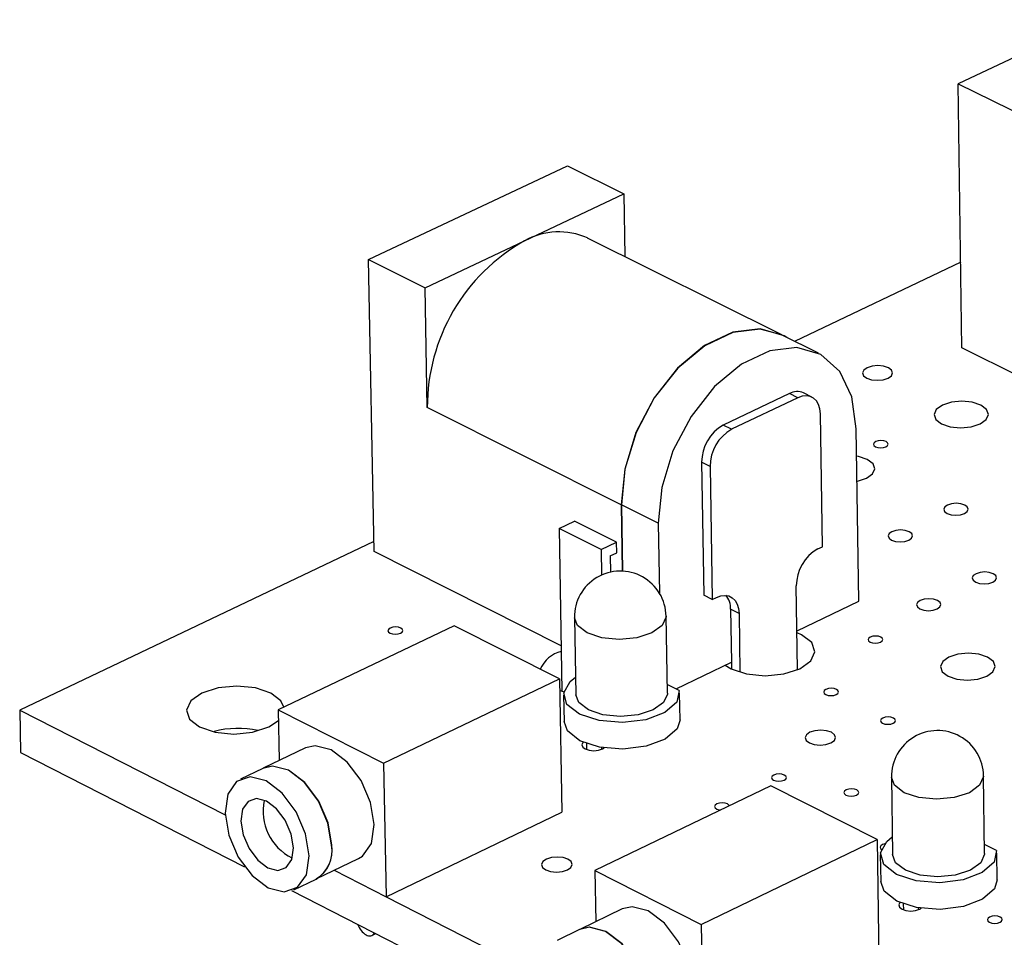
# Model space of a CAD drawing. Extents: x 0 to 280, y 0 to 222.
# Tile 5 of 23: x 163 to 177, y 148 to 161. Entities that reach past the tile are written whole.
import ezdxf

# ---------------------------------------------------------------- set-up
doc = ezdxf.new("R2010")
doc.units = 0
doc.layers.get('0').update_dxf_attribs({"linetype": 'CONTINUOUS'})

msp = doc.modelspace()

# ---------------------------------------------------------------- linework, layer by layer
at = {"color": 7, "linetype": 'CONTINUOUS'}
for p, q in [((178.323, 161.11), (176.416, 160.208)), ((176.416, 160.208), (178.635, 159.115)), ((176.467, 156.485), (176.416, 160.208)), ((168.105, 157.73), (170.906, 159.051)), ((170.906, 159.051), (171.702, 158.656)), ((170.303, 157.995), (171.702, 158.656)), ((171.702, 158.656), (171.716, 157.773)), ((168.901, 157.332), (170.303, 157.995)), ((173.927, 156.672), (171.192, 158.034)), ((168.184, 153.616), (168.105, 157.73)), ((168.105, 157.73), (168.901, 157.332)), ((176.45, 157.693), (174.107, 156.578)), ((168.932, 155.646), (168.901, 157.332)), ((174.445, 156.41), (173.925, 156.668)), ((177.277, 156.082), (176.467, 156.485)), ((174.037, 155.843), (173.104, 155.398)), ((174.156, 155.784), (174.037, 155.843)), ((174.353, 155.793), (174.234, 155.852)), ((174.156, 155.784), (173.222, 155.339)), ((171.665, 154.274), (168.932, 155.646)), ((174.5, 153.684), (174.472, 155.557)), ((173.222, 155.339), (173.104, 155.398)), ((175.014, 152.918), (174.979, 155.346)), ((172.798, 154.874), (172.828, 153)), ((172.917, 154.815), (172.798, 154.874)), ((172.917, 154.815), (172.947, 152.94)), ((171.665, 154.274), (171.681, 153.34)), ((172.187, 154.015), (171.668, 154.276)), ((171.668, 154.276), (171.684, 153.34)), ((170.79, 153.942), (171.009, 154.046)), ((171.601, 153.749), (171.009, 154.046)), ((171.382, 153.645), (170.79, 153.942)), ((170.79, 153.942), (170.83, 151.649)), ((172.187, 154.015), (172.203, 153.032)), ((168.181, 153.759), (163.188, 151.383)), ((171.382, 153.645), (171.601, 153.749)), ((171.382, 153.645), (171.388, 153.285)), ((171.603, 153.599), (171.601, 153.749)), ((174.438, 153.654), (174.5, 153.684)), ((170.819, 152.287), (168.184, 153.616)), ((171.51, 153.555), (171.603, 153.599)), ((171.51, 153.555), (171.513, 153.326)), ((174.151, 151.951), (174.133, 153.132)), ((172.947, 152.94), (172.828, 153)), ((172.947, 152.94), (173.009, 152.97)), ((173.207, 152.804), (173.219, 152.056)), ((173.326, 152.745), (173.207, 152.804)), ((174.143, 152.5), (175.014, 152.918)), ((171.006, 152.684), (171.025, 151.597)), ((172.316, 151.619), (172.298, 152.706)), ((173.326, 152.745), (173.339, 151.916)), ((169.312, 152.569), (166.832, 151.385)), ((170.795, 151.821), (169.312, 152.569)), ((174.206, 152.442), (174.143, 152.47)), ((172.438, 151.681), (173.219, 152.056)), ((173.219, 152.056), (173.221, 151.962)), ((168.315, 150.633), (170.795, 151.821)), ((170.795, 151.821), (170.828, 149.944)), ((172.484, 151.658), (172.314, 151.744)), ((170.798, 151.659), (170.867, 151.638)), ((170.853, 151.594), (170.86, 151.22)), ((172.494, 151.247), (172.488, 151.621)), ((163.188, 151.383), (163.201, 150.785)), ((163.188, 151.383), (166.083, 149.908)), ((166.832, 151.385), (166.846, 150.671)), ((166.832, 151.385), (168.315, 150.633)), ((167.218, 150.849), (166.619, 150.563)), ((171.175, 150.91), (171.177, 150.826)), ((171.392, 150.83), (171.392, 150.853)), ((163.201, 150.785), (166.357, 149.175)), ((168.315, 150.633), (168.351, 148.753)), ((166.616, 150.561), (166.301, 150.41)), ((175.474, 150.436), (175.489, 149.345)), ((176.786, 149.363), (176.771, 150.453)), ((173.775, 150.316), (171.295, 149.121)), ((175.273, 149.56), (173.775, 150.316)), ((168.351, 148.753), (170.828, 149.944)), ((172.792, 148.361), (175.273, 149.56)), ((175.273, 149.56), (175.3, 147.677)), ((176.954, 149.405), (176.784, 149.49)), ((175.316, 149.343), (175.322, 148.967)), ((176.964, 148.989), (176.959, 149.365)), ((167.368, 149.003), (167.965, 149.29)), ((167.62, 149.125), (168.351, 148.753)), ((171.295, 149.121), (172.792, 148.361)), ((171.295, 149.121), (171.307, 148.399)), ((167.05, 148.851), (167.365, 149.002)), ((167.018, 148.838), (170.819, 146.9)), ((168.351, 148.753), (170.545, 147.635)), ((175.64, 148.652), (175.642, 148.568)), ((171.681, 148.58), (171.082, 148.291)), ((175.858, 148.571), (175.857, 148.595)), ((172.792, 148.361), (172.822, 146.475)), ((168.152, 148.207), (168.205, 148.233)), ((171.079, 148.289), (170.764, 148.137))]:
    msp.add_line(p, q, dxfattribs=at)
for points in [[(173.999, 156.632), (173.962, 156.654), (173.623, 156.754), (173.239, 156.708), (172.84, 156.519), (172.46, 156.201), (172.128, 155.782), (171.873, 155.294), (171.714, 154.777), (171.665, 154.274)], [(173.925, 156.668), (173.623, 156.75), (173.24, 156.705), (172.842, 156.516), (172.462, 156.199), (172.131, 155.78), (171.875, 155.293), (171.717, 154.778), (171.668, 154.276)], [(174.979, 155.346), (174.916, 155.794), (174.745, 156.152), (174.48, 156.391), (174.142, 156.492), (173.759, 156.446), (173.361, 156.257), (172.981, 155.94), (172.65, 155.521), (172.395, 155.033), (172.236, 154.518), (172.187, 154.015)], [(175.432, 156.207), (175.364, 156.229), (175.283, 156.237), (175.202, 156.229), (175.132, 156.207), (175.084, 156.173), (175.066, 156.134), (175.08, 156.094), (175.125, 156.06), (175.193, 156.038), (175.274, 156.03), (175.356, 156.038), (175.426, 156.06), (175.473, 156.094), (175.491, 156.134), (175.477, 156.173), (175.432, 156.207)], [(174.472, 155.557), (174.465, 155.627), (174.446, 155.689), (174.417, 155.74), (174.377, 155.778), (174.329, 155.803), (174.275, 155.812), (174.216, 155.805), (174.156, 155.784)], [(176.734, 155.679), (176.611, 155.72), (176.465, 155.734), (176.318, 155.72), (176.192, 155.679), (176.106, 155.619), (176.074, 155.547), (176.1, 155.475), (176.181, 155.415), (176.303, 155.374), (176.449, 155.36), (176.597, 155.374), (176.723, 155.415), (176.808, 155.475), (176.841, 155.547), (176.814, 155.619), (176.734, 155.679)], [(175.399, 155.166), (175.366, 155.177), (175.326, 155.18), (175.286, 155.177), (175.252, 155.166), (175.229, 155.149), (175.22, 155.13), (175.227, 155.11), (175.249, 155.094), (175.282, 155.083), (175.322, 155.079), (175.361, 155.083), (175.395, 155.094), (175.419, 155.11), (175.427, 155.13), (175.42, 155.149), (175.399, 155.166)], [(175.134, 154.915), (175.011, 154.955), (174.985, 154.96)], [(174.99, 154.607), (174.996, 154.609), (175.122, 154.649), (175.208, 154.71), (175.241, 154.782), (175.215, 154.854), (175.134, 154.915)], [(176.506, 154.272), (176.452, 154.29), (176.387, 154.296), (176.321, 154.29), (176.265, 154.272), (176.227, 154.244), (176.212, 154.213), (176.224, 154.181), (176.26, 154.153), (176.315, 154.135), (176.38, 154.129), (176.445, 154.135), (176.502, 154.153), (176.54, 154.181), (176.554, 154.213), (176.542, 154.244), (176.506, 154.272)], [(176.506, 154.272), (176.452, 154.29), (176.387, 154.296), (176.321, 154.29), (176.265, 154.272), (176.227, 154.244), (176.212, 154.213), (176.224, 154.181), (176.26, 154.153), (176.315, 154.135), (176.38, 154.129), (176.445, 154.135), (176.502, 154.153), (176.54, 154.181), (176.554, 154.213), (176.542, 154.244), (176.506, 154.272)], [(175.723, 153.896), (175.668, 153.914), (175.603, 153.921), (175.538, 153.914), (175.481, 153.896), (175.443, 153.869), (175.429, 153.837), (175.44, 153.805), (175.476, 153.778), (175.531, 153.76), (175.596, 153.753), (175.662, 153.76), (175.718, 153.778), (175.756, 153.805), (175.771, 153.837), (175.759, 153.869), (175.723, 153.896)], [(175.723, 153.896), (175.668, 153.914), (175.603, 153.921), (175.538, 153.914), (175.481, 153.896), (175.443, 153.869), (175.429, 153.837), (175.44, 153.805), (175.476, 153.778), (175.531, 153.76), (175.596, 153.753), (175.662, 153.76), (175.718, 153.778), (175.756, 153.805), (175.771, 153.837), (175.759, 153.869), (175.723, 153.896)], [(176.908, 153.304), (176.853, 153.322), (176.788, 153.328), (176.722, 153.322), (176.666, 153.304), (176.628, 153.277), (176.613, 153.245), (176.625, 153.212), (176.661, 153.185), (176.716, 153.167), (176.781, 153.161), (176.847, 153.167), (176.903, 153.185), (176.941, 153.212), (176.956, 153.245), (176.944, 153.277), (176.908, 153.304)], [(176.908, 153.304), (176.853, 153.322), (176.788, 153.328), (176.722, 153.322), (176.666, 153.304), (176.628, 153.277), (176.613, 153.245), (176.625, 153.212), (176.661, 153.185), (176.716, 153.167), (176.781, 153.161), (176.847, 153.167), (176.903, 153.185), (176.941, 153.212), (176.956, 153.245), (176.944, 153.277), (176.908, 153.304)], [(173.009, 152.97), (173.07, 152.992), (173.128, 152.999), (173.183, 152.99), (173.231, 152.966), (173.27, 152.928), (173.3, 152.877), (173.319, 152.815), (173.326, 152.745)], [(176.123, 152.927), (176.068, 152.945), (176.003, 152.952), (175.937, 152.945), (175.881, 152.927), (175.843, 152.9), (175.828, 152.868), (175.84, 152.835), (175.876, 152.808), (175.931, 152.79), (175.996, 152.783), (176.062, 152.79), (176.118, 152.808), (176.157, 152.835), (176.171, 152.868), (176.159, 152.9), (176.123, 152.927)], [(176.123, 152.927), (176.068, 152.945), (176.003, 152.952), (175.937, 152.945), (175.881, 152.927), (175.843, 152.9), (175.828, 152.868), (175.84, 152.835), (175.876, 152.808), (175.931, 152.79), (175.996, 152.783), (176.062, 152.79), (176.118, 152.808), (176.157, 152.835), (176.171, 152.868), (176.159, 152.9), (176.123, 152.927)], [(168.558, 152.538), (168.525, 152.549), (168.486, 152.553), (168.446, 152.549), (168.411, 152.538), (168.388, 152.521), (168.378, 152.502), (168.385, 152.482), (168.407, 152.466), (168.44, 152.455), (168.48, 152.451), (168.52, 152.455), (168.554, 152.466), (168.578, 152.482), (168.587, 152.502), (168.58, 152.521), (168.558, 152.538)], [(173.132, 152.015), (173.213, 151.965), (173.432, 151.892), (173.694, 151.867), (173.958, 151.892), (174.184, 151.965), (174.338, 152.075), (174.396, 152.204), (174.35, 152.333), (174.206, 152.442)], [(175.323, 152.411), (175.29, 152.423), (175.25, 152.426), (175.21, 152.423), (175.176, 152.411), (175.153, 152.395), (175.144, 152.375), (175.151, 152.356), (175.173, 152.339), (175.206, 152.328), (175.246, 152.324), (175.286, 152.328), (175.32, 152.339), (175.343, 152.356), (175.352, 152.375), (175.345, 152.395), (175.323, 152.411)], [(176.83, 152.13), (176.706, 152.171), (176.559, 152.185), (176.411, 152.171), (176.284, 152.13), (176.197, 152.068), (176.165, 151.995), (176.191, 151.923), (176.272, 151.861), (176.396, 151.82), (176.543, 151.806), (176.692, 151.82), (176.819, 151.861), (176.905, 151.923), (176.937, 151.995), (176.911, 152.068), (176.83, 152.13)], [(172.484, 151.658), (172.448, 151.494), (172.281, 151.349), (172.011, 151.247), (171.684, 151.206), (171.354, 151.234), (171.078, 151.324), (170.901, 151.462), (170.855, 151.625), (170.946, 151.785), (171.021, 151.844)], [(166.727, 151.622), (166.509, 151.696), (166.247, 151.721), (165.983, 151.696), (165.755, 151.622), (165.599, 151.513), (165.538, 151.383), (165.582, 151.254), (165.724, 151.144), (165.943, 151.071), (166.205, 151.045), (166.469, 151.071), (166.697, 151.144), (166.835, 151.235)], [(174.699, 151.674), (174.665, 151.685), (174.625, 151.689), (174.585, 151.685), (174.551, 151.674), (174.528, 151.657), (174.519, 151.637), (174.526, 151.618), (174.548, 151.601), (174.581, 151.59), (174.621, 151.586), (174.661, 151.59), (174.695, 151.601), (174.719, 151.618), (174.727, 151.637), (174.72, 151.657), (174.699, 151.674)], [(166.911, 151.423), (166.869, 151.513), (166.727, 151.622)], [(172.316, 151.619), (172.316, 151.608), (172.26, 151.487), (172.115, 151.384), (171.902, 151.315), (171.654, 151.291), (171.408, 151.315), (171.203, 151.384), (171.068, 151.487), (171.025, 151.597)], [(175.501, 151.27), (175.467, 151.281), (175.428, 151.285), (175.387, 151.281), (175.353, 151.27), (175.33, 151.253), (175.321, 151.234), (175.328, 151.214), (175.35, 151.197), (175.383, 151.186), (175.423, 151.182), (175.463, 151.186), (175.498, 151.197), (175.521, 151.214), (175.53, 151.234), (175.523, 151.253), (175.501, 151.27)], [(172.494, 151.247), (172.454, 151.119), (172.287, 150.974), (172.017, 150.872), (171.69, 150.832), (171.36, 150.859), (171.084, 150.949), (170.908, 151.088), (170.86, 151.22)], [(174.628, 151.069), (174.559, 151.092), (174.477, 151.1), (174.394, 151.092), (174.324, 151.069), (174.275, 151.035), (174.257, 150.994), (174.272, 150.954), (174.317, 150.919), (174.385, 150.896), (174.467, 150.888), (174.55, 150.896), (174.621, 150.919), (174.669, 150.954), (174.687, 150.994), (174.673, 151.035), (174.628, 151.069)], [(167.965, 149.29), (168.021, 149.325), (168.144, 149.503), (168.184, 149.768), (168.133, 150.078), (168, 150.388), (167.804, 150.649), (167.576, 150.821), (167.35, 150.879), (167.218, 150.849)], [(171.128, 150.929), (171.126, 150.926), (171.111, 150.894), (171.123, 150.862), (171.158, 150.834), (171.213, 150.816), (171.279, 150.809), (171.345, 150.816), (171.402, 150.834), (171.427, 150.849)], [(167.583, 149.479), (167.532, 149.79), (167.399, 150.1), (167.203, 150.361), (166.975, 150.534), (166.749, 150.592), (166.616, 150.561)], [(167.586, 149.481), (167.535, 149.792), (167.402, 150.101), (167.206, 150.362), (166.978, 150.535), (166.752, 150.593), (166.619, 150.563)], [(167.268, 149.328), (167.217, 149.639), (167.084, 149.949), (166.888, 150.21), (166.66, 150.383), (166.434, 150.441), (166.245, 150.376), (166.122, 150.197), (166.082, 149.932), (166.133, 149.622), (166.267, 149.312), (166.462, 149.052), (166.69, 148.879), (166.916, 148.82), (167.105, 148.885), (167.229, 149.063), (167.268, 149.328)], [(173.964, 150.467), (173.931, 150.478), (173.891, 150.482), (173.851, 150.478), (173.816, 150.467), (173.793, 150.45), (173.784, 150.431), (173.791, 150.411), (173.813, 150.394), (173.846, 150.383), (173.886, 150.379), (173.926, 150.383), (173.961, 150.394), (173.984, 150.411), (173.993, 150.431), (173.986, 150.45), (173.964, 150.467)], [(174.985, 150.258), (174.951, 150.27), (174.911, 150.274), (174.871, 150.27), (174.837, 150.258), (174.813, 150.242), (174.804, 150.222), (174.811, 150.202), (174.833, 150.185), (174.867, 150.174), (174.907, 150.17), (174.947, 150.174), (174.981, 150.185), (175.005, 150.202), (175.014, 150.222), (175.007, 150.242), (174.985, 150.258)], [(167.045, 149.442), (167.014, 149.636), (166.93, 149.829), (166.808, 149.993), (166.665, 150.101), (166.524, 150.137), (166.406, 150.096), (166.329, 149.984), (166.304, 149.819), (166.336, 149.625), (166.42, 149.432), (166.542, 149.268), (166.684, 149.16), (166.825, 149.124), (166.944, 149.165), (167.021, 149.276), (167.045, 149.442)], [(173.163, 150.061), (173.129, 150.072), (173.089, 150.076), (173.049, 150.072), (173.015, 150.061), (172.991, 150.044), (172.982, 150.024), (172.989, 150.004), (173.011, 149.987), (173.044, 149.976), (173.064, 149.973)], [(173.19, 150.034), (173.184, 150.044), (173.163, 150.061)], [(176.954, 149.405), (176.92, 149.239), (176.754, 149.092), (176.483, 148.99), (176.155, 148.949), (175.823, 148.976), (175.545, 149.067), (175.366, 149.207), (175.318, 149.371), (175.408, 149.532), (175.486, 149.594)], [(175.38, 149.498), (175.347, 149.487), (175.323, 149.47), (175.314, 149.451), (175.321, 149.431), (175.343, 149.414), (175.344, 149.414)], [(176.786, 149.363), (176.786, 149.354), (176.732, 149.232), (176.587, 149.128), (176.373, 149.058), (176.124, 149.034), (175.877, 149.058), (175.67, 149.128), (175.533, 149.232), (175.489, 149.345)], [(170.915, 149.281), (170.846, 149.304), (170.764, 149.312), (170.681, 149.304), (170.61, 149.281), (170.561, 149.247), (170.543, 149.206), (170.557, 149.165), (170.602, 149.13), (170.67, 149.107), (170.753, 149.099), (170.836, 149.107), (170.907, 149.13), (170.956, 149.165), (170.974, 149.206), (170.96, 149.247), (170.915, 149.281)], [(176.964, 148.989), (176.925, 148.863), (176.759, 148.716), (176.489, 148.614), (176.16, 148.573), (175.828, 148.6), (175.55, 148.691), (175.372, 148.831), (175.322, 148.967)], [(175.593, 148.671), (175.59, 148.669), (175.576, 148.636), (175.588, 148.604), (175.624, 148.576), (175.679, 148.557), (175.745, 148.551), (175.812, 148.557), (175.868, 148.576), (175.892, 148.59)], [(172.437, 147.017), (172.49, 147.05), (172.616, 147.228), (172.657, 147.493), (172.607, 147.805), (172.473, 148.116), (172.276, 148.378), (172.046, 148.552), (171.818, 148.611), (171.681, 148.58)], [(177.007, 148.465), (176.973, 148.477), (176.933, 148.481), (176.893, 148.477), (176.858, 148.465), (176.835, 148.449), (176.826, 148.429), (176.833, 148.409), (176.855, 148.392), (176.889, 148.381), (176.929, 148.377), (176.969, 148.381), (177.004, 148.392), (177.027, 148.409), (177.036, 148.429), (177.029, 148.449), (177.007, 148.465)], [(172.056, 147.202), (172.005, 147.514), (171.871, 147.825), (171.674, 148.088), (171.444, 148.262), (171.216, 148.321), (171.079, 148.289)], [(172.059, 147.204), (172.009, 147.516), (171.875, 147.827), (171.678, 148.089), (171.447, 148.263), (171.219, 148.322), (171.082, 148.291)]]:
    msp.add_lwpolyline(points, dxfattribs=at)
at = {"color": 8, "linetype": 'CONTINUOUS'}
for points in [[(172.097, 152.471), (171.884, 152.402), (171.636, 152.378), (171.39, 152.402), (171.184, 152.471), (171.049, 152.574), (171.006, 152.684)], [(172.298, 152.706), (172.298, 152.695), (172.243, 152.574), (172.097, 152.471)], [(176.572, 150.218), (176.359, 150.149), (176.109, 150.125), (175.862, 150.149), (175.654, 150.218), (175.518, 150.322), (175.474, 150.436)], [(176.771, 150.453), (176.771, 150.445), (176.717, 150.322), (176.572, 150.218)]]:
    msp.add_lwpolyline(points, dxfattribs=at)
at = {"color": 7, "linetype": 'CONTINUOUS'}
for centre, radius, start, end in [((170.787, 157.125), 0.996, 66.0242, 119.0837), ((171.621, 155.651), 2.689, 119.3482, 180.1185), ((174.145, 155.651), 0.22, 66.0474, 119.3328), ((173.401, 154.874), 0.602, 119.5371, 179.9703), ((173.52, 154.815), 0.603, 119.5434, 179.9655), ((174.736, 153.131), 0.603, 119.6354, 179.8942), ((171.652, 152.695), 0.646, 0.9378, 180.9552), ((172.925, 152.817), 0.283, 357.4096, 40.9876), ((170.921, 151.789), 0.431, 103.4893, 157.0824), ((166.258, 149.809), 1.315, 77.3772, 104.5316), ((176.123, 150.445), 0.649, 0.7652, 180.7934), ((167.354, 149.956), 0.735, 167.8942, 243.3428), ((167.127, 149.399), 0.463, 300.8669, 9.9474), ((167.13, 149.401), 0.463, 300.8668, 9.9472), ((168.212, 148.448), 0.274, 198.3621, 239.0451), ((168.116, 148.28), 0.0805, 236.2991, 331.7395)]:
    msp.add_arc(centre, radius, start, end, dxfattribs=at)

doc.saveas('drawing.dxf')
